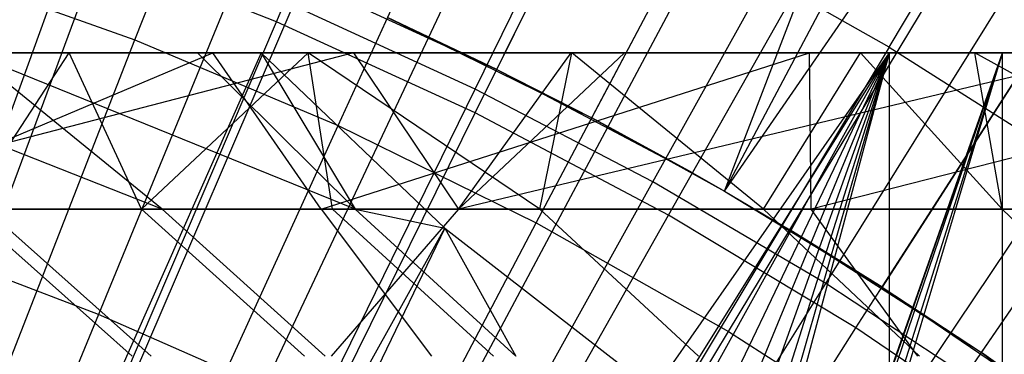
# Model space of a CAD drawing. Extents: x 0.1 to 12.1, y -6 to 6.
# Tile 223 of 256: x 6.3828 to 6.6297, y 0.8243 to 0.9083. Entities that reach past the tile are written whole.
import ezdxf

# ---------------------------------------------------------------- set-up
doc = ezdxf.new("R2010")
doc.units = 0
doc.header["$LTSCALE"] = 2.54
doc.layers.get('0').update_dxf_attribs({"linetype": 'CONTINUOUS'})

# ---------------------------------------------------------------- blocks, each defined once
blk = doc.blocks.new('DROPS_COLOR_B-11195_STL')
at = {"color": 0}
for p, q in [((6.41167, 0.90326, 1.92723), (6.5266, 1.19845, 2.00512)), ((6.41167, 0.90326, 1.92723), (6.5266, 1.19845, 2.00512)), ((6.46266, 0.88171, 1.92723), (6.59425, 1.16985, 2.00512)), ((6.46266, 0.88171, 1.92723), (6.59425, 1.16985, 2.00512)), ((6.52626, 0.88365, 13.45288), (6.67389, 1.16345, 13.37336)), ((6.52626, 0.88365, 13.45288), (6.67389, 1.16345, 13.37336)), ((6.55956, 0.86526, 13.45288), (6.67389, 1.16345, 13.37336)), ((6.55956, 0.86526, 13.45288), (6.67389, 1.16345, 13.37336)), ((6.51234, 0.85729, 1.92723), (6.66017, 1.13745, 2.00512)), ((6.51234, 0.85729, 1.92723), (6.66017, 1.13745, 2.00512)), ((6.55956, 0.86526, 13.45288), (6.73931, 1.12651, 13.37336)), ((6.55956, 0.86526, 13.45288), (6.73931, 1.12651, 13.37336)), ((6.57594, 0.85559, 13.45288), (6.73931, 1.12651, 13.37336)), ((6.57594, 0.85559, 13.45288), (6.73931, 1.12651, 13.37336)), ((6.56055, 0.83006, 1.92723), (6.72413, 1.10133, 2.00512)), ((6.56055, 0.83006, 1.92723), (6.72413, 1.10133, 2.00512)), ((6.62395, 0.82474, 13.45288), (6.80251, 1.08589, 13.37336)), ((6.62395, 0.82474, 13.45288), (6.80251, 1.08589, 13.37336)), ((6.60712, 0.80013, 1.92723), (6.78592, 1.06162, 2.00512)), ((6.60712, 0.80013, 1.92723), (6.78592, 1.06162, 2.00512)), ((6.60081, 0.90143, 13.79774), (6.6778, 1.02976, 13.75643)), ((6.60081, 0.90143, 13.79774), (6.6778, 1.02976, 13.75643)), ((6.49704, 0.89089, 13.73038), (6.5638, 1.02699, 13.68953)), ((6.49704, 0.89089, 13.73038), (6.5638, 1.02699, 13.68953)), ((6.5416, 0.86762, 13.73038), (6.61517, 1.00015, 13.68953)), ((6.5416, 0.86762, 13.73038), (6.61517, 1.00015, 13.68953)), ((6.45926, 0.97244, 13.79774), (6.40256, 0.83432, 13.83503)), ((6.45926, 0.97244, 13.79774), (6.40256, 0.83432, 13.83503)), ((6.58493, 0.84211, 13.73038), (6.66511, 0.97075, 13.68953)), ((6.58493, 0.84211, 13.73038), (6.66511, 0.97075, 13.68953)), ((6.44404, 0.81606, 13.83503), (6.50761, 0.95115, 13.79774)), ((6.44404, 0.81606, 13.83503), (6.50761, 0.95115, 13.79774)), ((6.3522, 0.78887, 13.76702), (6.40467, 0.93053, 13.73038)), ((6.3522, 0.78887, 13.76702), (6.40467, 0.93053, 13.73038)), ((6.55484, 0.92746, 13.79774), (6.48456, 0.79573, 13.83503)), ((6.55484, 0.92746, 13.79774), (6.48456, 0.79573, 13.83503)), ((6.60081, 0.90143, 13.79774), (6.55484, 0.92746, 13.79774)), ((6.60081, 0.90143, 13.79774), (6.55484, 0.92746, 13.79774)), ((6.35953, 0.92186, 1.92723), (6.41167, 0.90326, 1.92723)), ((6.35953, 0.92186, 1.92723), (6.41167, 0.90326, 1.92723)), ((6.45195, 0.91903, 13.61623), (6.50242, 0.89583, 13.61623)), ((6.39179, 0.77306, 13.76702), (6.45136, 0.91188, 13.73038)), ((6.39179, 0.77306, 13.76702), (6.45136, 0.91188, 13.73038)), ((6.49704, 0.89089, 13.73038), (6.45136, 0.91188, 13.73038)), ((6.49704, 0.89089, 13.73038), (6.45136, 0.91188, 13.73038)), ((6.47505, 0.90883, 13.45288), (6.52626, 0.88365, 13.45288)), ((6.50242, 0.89583, 13.61623), (6.47505, 0.90883, 13.45288)), ((6.50242, 0.89583, 13.61623), (6.47505, 0.90883, 13.45288)), ((6.47505, 0.90883, 13.45288), (6.52626, 0.88365, 13.45288)), ((6.29536, 0.60451, 1.86697), (6.41167, 0.90326, 1.92723)), ((6.29536, 0.60451, 1.86697), (6.41167, 0.90326, 1.92723)), ((6.41167, 0.90326, 1.92723), (6.46266, 0.88171, 1.92723)), ((6.41167, 0.90326, 1.92723), (6.46266, 0.88171, 1.92723)), ((6.60081, 0.90143, 13.79774), (6.52401, 0.7734, 13.83503)), ((6.60081, 0.90143, 13.79774), (6.52401, 0.7734, 13.83503)), ((6.60081, 0.90143, 13.79774), (6.64542, 0.87312, 13.79774)), ((6.60081, 0.90143, 13.79774), (6.64542, 0.87312, 13.79774)), ((6.44333, 0.89999, 50.95566), (6.16832, 0.89999, 50.94438)), ((6.16832, 0.27976, 62.94243), (6.60092, 0.89999, 62.91897)), ((6.60092, 0.89999, 62.91897), (6.16832, 0.89999, 62.94243)), ((6.16832, 0.27976, 62.94243), (6.60092, 0.89999, 62.91897)), ((6.44333, 0.89999, 50.95566), (6.16832, 0.89999, 50.94438)), ((6.60092, 0.89999, 62.91897), (6.16832, 0.89999, 62.94243)), ((6.44333, 0.89999, 50.95566), (6.16876, 0.27959, 50.94439)), ((6.44333, 0.89999, 50.95566), (6.16876, 0.27959, 50.94439)), ((6.20339, 0.26351, 62.94169), (6.60092, 0.89999, 62.91897)), ((6.20339, 0.26351, 62.94169), (6.60092, 0.89999, 62.91897)), ((6.23634, 0.24271, 62.94081), (6.60092, 0.89999, 62.91897)), ((6.23634, 0.24271, 62.94081), (6.60092, 0.89999, 62.91897)), ((6.27203, 0.21224, 62.93965), (6.60092, 0.89999, 62.91897)), ((6.27203, 0.21224, 62.93965), (6.60092, 0.89999, 62.91897)), ((6.43121, 0.89999, 56.92957), (6.28592, 0.89999, 56.80612)), ((6.43121, 0.89999, 56.92957), (6.28592, 0.89999, 56.80612)), ((6.30271, 0.17634, 62.93849), (6.60092, 0.89999, 62.91897)), ((6.30271, 0.17634, 62.93849), (6.60092, 0.89999, 62.91897)), ((6.46649, 0.89999, 55.72814), (6.31569, 0.86071, 55.61218)), ((6.46649, 0.89999, 55.72814), (6.31569, 0.86071, 55.61218)), ((6.41853, 0.86071, 51.12234), (6.3193, 0.89999, 51.29166)), ((6.41853, 0.86071, 51.12234), (6.3193, 0.89999, 51.29166)), ((6.32726, 0.13628, 62.93745), (6.60092, 0.89999, 62.91897)), ((6.32726, 0.13628, 62.93745), (6.60092, 0.89999, 62.91897)), ((6.3383, 0.86071, 56.80071), (6.43121, 0.89999, 56.92957)), ((6.3383, 0.86071, 56.80071), (6.43121, 0.89999, 56.92957)), ((6.39519, 0.89999, 53.90359), (6.34131, 0.89999, 53.75403)), ((6.39519, 0.89999, 53.90359), (6.34131, 0.89999, 53.75403)), ((6.34532, 0.09271, 62.93661), (6.60092, 0.89999, 62.91897)), ((6.34532, 0.09271, 62.93661), (6.60092, 0.89999, 62.91897)), ((6.62926, 0.9, 47.89384), (6.34536, 0.9, 47.92436)), ((6.34536, 0.09258, 39.94474), (6.62926, 0.9, 39.97526)), ((6.34536, 0.09258, 39.94474), (6.62926, 0.9, 39.97526)), ((6.34536, 0.9, 39.94474), (6.62926, 0.9, 39.97526)), ((6.34536, 0.9, 39.94474), (6.62926, 0.9, 39.97526)), ((6.62926, 0.9, 47.89384), (6.34536, 0.9, 47.92436)), ((6.34606, 0.09038, 47.92431), (6.62926, 0.9, 47.89384)), ((6.34606, 0.09038, 47.92431), (6.62926, 0.9, 47.89384)), ((6.34978, 0.07765, 47.92404), (6.62926, 0.9, 47.89384)), ((6.34978, 0.07765, 47.92404), (6.62926, 0.9, 47.89384)), ((6.34978, 0.07765, 39.94506), (6.62926, 0.9, 39.97526)), ((6.34978, 0.07765, 39.94506), (6.62926, 0.9, 39.97526)), ((6.35124, 0.89999, 55.59469), (6.46649, 0.89999, 55.72814)), ((6.35124, 0.89999, 55.59469), (6.46649, 0.89999, 55.72814)), ((6.3563, 0.04694, 62.93608), (6.60092, 0.89999, 62.91897)), ((6.3563, 0.04694, 62.93608), (6.60092, 0.89999, 62.91897)), ((6.62926, 0.9, 47.89384), (6.35742, 0.03924, 47.92348)), ((6.62926, 0.9, 47.89384), (6.35742, 0.03924, 47.92348)), ((6.62926, 0.9, 39.97526), (6.35743, 0.03922, 39.94562)), ((6.62926, 0.9, 39.97526), (6.35743, 0.03922, 39.94562)), ((6.36, 0, 47.92328), (6.62926, 0.9, 47.89384)), ((6.36, 0, 47.92328), (6.62926, 0.9, 47.89384)), ((6.36, 0, 39.94582), (6.62926, 0.9, 39.97526)), ((6.36, 0, 39.94582), (6.62926, 0.9, 39.97526)), ((6.36, 0, 62.9359), (6.60092, 0.89999, 62.91897)), ((6.36, 0, 62.9359), (6.60092, 0.89999, 62.91897)), ((6.3696, 0.86071, 53.71714), (6.39519, 0.89999, 53.90359)), ((6.3696, 0.86071, 53.71714), (6.39519, 0.89999, 53.90359)), ((6.37029, 0.89999, 51.14188), (6.42738, 0.89999, 50.99403)), ((6.41853, 0.86071, 51.12234), (6.37029, 0.89999, 51.14188)), ((6.41853, 0.86071, 51.12234), (6.37029, 0.89999, 51.14188)), ((6.46694, 0.86071, 50.99911), (6.37029, 0.89999, 51.14188)), ((6.46694, 0.86071, 50.99911), (6.37029, 0.89999, 51.14188)), ((6.37029, 0.89999, 51.14188), (6.42738, 0.89999, 50.99403)), ((6.45516, 0.89999, 54.05112), (6.39519, 0.89999, 53.90359)), ((6.41333, 0.86071, 53.84235), (6.39519, 0.89999, 53.90359)), ((6.45516, 0.89999, 54.05112), (6.39519, 0.89999, 53.90359)), ((6.41333, 0.86071, 53.84235), (6.39519, 0.89999, 53.90359)), ((6.41333, 0.86071, 53.84235), (6.45516, 0.89999, 54.05112)), ((6.41333, 0.86071, 53.84235), (6.45516, 0.89999, 54.05112)), ((6.42738, 0.89999, 50.99403), (6.44333, 0.89999, 50.95566)), ((6.46694, 0.86071, 50.99911), (6.42738, 0.89999, 50.99403)), ((6.46694, 0.86071, 50.99911), (6.42738, 0.89999, 50.99403)), ((6.42738, 0.89999, 50.99403), (6.44333, 0.89999, 50.95566)), ((6.58082, 0.89999, 57.04835), (6.43121, 0.89999, 56.92957)), ((6.45842, 0.86071, 56.90206), (6.43121, 0.89999, 56.92957)), ((6.58082, 0.89999, 57.04835), (6.43121, 0.89999, 56.92957)), ((6.45842, 0.86071, 56.90206), (6.43121, 0.89999, 56.92957)), ((6.44333, 0.89999, 50.95566), (6.48942, 0.85598, 50.95879)), ((6.44333, 0.89999, 50.95566), (6.48942, 0.85598, 50.95879)), ((6.44333, 0.89999, 50.95566), (6.46694, 0.86071, 50.99911)), ((6.44333, 0.89999, 50.95566), (6.46694, 0.86071, 50.99911)), ((6.52127, 0.89999, 54.19647), (6.45516, 0.89999, 54.05112)), ((6.51324, 0.86071, 54.08756), (6.45516, 0.89999, 54.05112)), ((6.52127, 0.89999, 54.19647), (6.45516, 0.89999, 54.05112)), ((6.46127, 0.86071, 53.96599), (6.45516, 0.89999, 54.05112)), ((6.51324, 0.86071, 54.08756), (6.45516, 0.89999, 54.05112)), ((6.46127, 0.86071, 53.96599), (6.45516, 0.89999, 54.05112)), ((6.45842, 0.86071, 56.90206), (6.58082, 0.89999, 57.04835)), ((6.45842, 0.86071, 56.90206), (6.58082, 0.89999, 57.04835)), ((6.46649, 0.89999, 55.72814), (6.52112, 0.89999, 55.78812)), ((6.46649, 0.89999, 55.72814), (6.52112, 0.89999, 55.78812)), ((6.46649, 0.89999, 55.72814), (6.49287, 0.86071, 55.81431)), ((6.46649, 0.89999, 55.72814), (6.49287, 0.86071, 55.81431)), ((6.49287, 0.86071, 55.81431), (6.52112, 0.89999, 55.78812)), ((6.65709, 0.89999, 55.9291), (6.49287, 0.86071, 55.81431)), ((6.65709, 0.89999, 55.9291), (6.49287, 0.86071, 55.81431)), ((6.53448, 0.89999, 55.80248), (6.49287, 0.86071, 55.81431)), ((6.53448, 0.89999, 55.80248), (6.49287, 0.86071, 55.81431)), ((6.49287, 0.86071, 55.81431), (6.52112, 0.89999, 55.78812)), ((6.51324, 0.86071, 54.08756), (6.52127, 0.89999, 54.19647)), ((6.51324, 0.86071, 54.08756), (6.52127, 0.89999, 54.19647)), ((6.52112, 0.89999, 55.78812), (6.53448, 0.89999, 55.80248)), ((6.52112, 0.89999, 55.78812), (6.53448, 0.89999, 55.80248)), ((6.59362, 0.89999, 54.33969), (6.52127, 0.89999, 54.19647)), ((6.56932, 0.86071, 54.20729), (6.52127, 0.89999, 54.19647)), ((6.59362, 0.89999, 54.33969), (6.52127, 0.89999, 54.19647)), ((6.56932, 0.86071, 54.20729), (6.52127, 0.89999, 54.19647)), ((6.53448, 0.89999, 55.80248), (6.65709, 0.89999, 55.9291)), ((6.53448, 0.89999, 55.80248), (6.65709, 0.89999, 55.9291)), ((6.56932, 0.86071, 54.20729), (6.59362, 0.89999, 54.33969)), ((6.56932, 0.86071, 54.20729), (6.59362, 0.89999, 54.33969)), ((6.73473, 0.89999, 57.1624), (6.58082, 0.89999, 57.04835)), ((6.58128, 0.86071, 57.00005), (6.58082, 0.89999, 57.04835)), ((6.73473, 0.89999, 57.1624), (6.58082, 0.89999, 57.04835)), ((6.58128, 0.86071, 57.00005), (6.58082, 0.89999, 57.04835)), ((6.73473, 0.89999, 57.1624), (6.58128, 0.86071, 57.00005)), ((6.73473, 0.89999, 57.1624), (6.58128, 0.86071, 57.00005)), ((6.62232, 0.89999, 54.39272), (6.59362, 0.89999, 54.33969)), ((6.62918, 0.86071, 54.3245), (6.59362, 0.89999, 54.33969)), ((6.62232, 0.89999, 54.39272), (6.59362, 0.89999, 54.33969)), ((6.62918, 0.86071, 54.3245), (6.59362, 0.89999, 54.33969)), ((6.60092, -0.90001, 62.91897), (6.60092, 0.89999, 62.91897)), ((7.03069, 0.89999, 62.86436), (6.60092, 0.89999, 62.91897)), ((6.60092, -0.90001, 62.91897), (6.60092, 0.89999, 62.91897)), ((7.03069, 0.89999, 62.86436), (6.60092, 0.89999, 62.91897)), ((6.70162, 0.89999, 54.53004), (6.62232, 0.89999, 54.39272)), ((6.69297, 0.86071, 54.43962), (6.62232, 0.89999, 54.39272)), ((6.70162, 0.89999, 54.53004), (6.62232, 0.89999, 54.39272)), ((6.69297, 0.86071, 54.43962), (6.62232, 0.89999, 54.39272)), ((6.62918, 0.86071, 54.3245), (6.62232, 0.89999, 54.39272)), ((6.62918, 0.86071, 54.3245), (6.62232, 0.89999, 54.39272)), ((6.62926, -0.9, 47.89384), (6.62926, 0.9, 47.89384)), ((6.91026, 0.9, 47.84314), (6.62926, 0.9, 47.89384)), ((6.62926, -0.9, 47.89384), (6.62926, 0.9, 47.89384)), ((6.62926, -0.9, 39.97526), (6.62926, 0.9, 39.97526)), ((6.62926, 0.9, 39.97526), (6.91026, 0.9, 40.02596)), ((6.62926, -0.9, 39.97526), (6.62926, 0.9, 39.97526)), ((6.62926, 0.9, 39.97526), (6.91026, 0.9, 40.02596)), ((6.91026, 0.9, 47.84314), (6.62926, 0.9, 47.89384)), ((6.50242, 0.89583, 13.61623), (6.55152, 0.86985, 13.61623)), ((6.50242, 0.89583, 13.61623), (6.52626, 0.88365, 13.45288)), ((6.50242, 0.89583, 13.61623), (6.52626, 0.88365, 13.45288)), ((6.43051, 0.75527, 13.76702), (6.49704, 0.89089, 13.73038)), ((6.43051, 0.75527, 13.76702), (6.49704, 0.89089, 13.73038)), ((6.5416, 0.86762, 13.73038), (6.49704, 0.89089, 13.73038)), ((6.5416, 0.86762, 13.73038), (6.49704, 0.89089, 13.73038)), ((6.32949, 0.59009, 1.86697), (6.46266, 0.88171, 1.92723)), ((6.32949, 0.59009, 1.86697), (6.46266, 0.88171, 1.92723)), ((6.46266, 0.88171, 1.92723), (6.51234, 0.85729, 1.92723)), ((6.46266, 0.88171, 1.92723), (6.51234, 0.85729, 1.92723)), ((6.55152, 0.86985, 13.61623), (6.52626, 0.88365, 13.45288)), ((6.55152, 0.86985, 13.61623), (6.52626, 0.88365, 13.45288)), ((6.52626, 0.88365, 13.45288), (6.55956, 0.86526, 13.45288)), ((6.52626, 0.88365, 13.45288), (6.55956, 0.86526, 13.45288)), ((6.56228, 0.74911, 13.83503), (6.64542, 0.87312, 13.79774)), ((6.56228, 0.74911, 13.83503), (6.64542, 0.87312, 13.79774)), ((6.55152, 0.86985, 13.61623), (6.55956, 0.86526, 13.61623)), ((6.55152, 0.86985, 13.61623), (6.55956, 0.86526, 13.45288)), ((6.55152, 0.86985, 13.61623), (6.55956, 0.86526, 13.45288)), ((6.46829, 0.73553, 13.76702), (6.5416, 0.86762, 13.73038)), ((6.46829, 0.73553, 13.76702), (6.5416, 0.86762, 13.73038)), ((6.58493, 0.84211, 13.73038), (6.5416, 0.86762, 13.73038)), ((6.58493, 0.84211, 13.73038), (6.5416, 0.86762, 13.73038)), ((6.55956, 0.86526, 13.61623), (6.5991, 0.84119, 13.61623)), ((6.55956, 0.86526, 13.61623), (6.57594, 0.85559, 13.45288)), ((6.55956, 0.86526, 13.61623), (6.55956, 0.86526, 13.45288)), ((6.55956, 0.86526, 13.61623), (6.57594, 0.85559, 13.45288)), ((6.55956, 0.86526, 13.61623), (6.55956, 0.86526, 13.45288)), ((6.55956, 0.86526, 13.45288), (6.57594, 0.85559, 13.45288)), ((6.55956, 0.86526, 13.45288), (6.57594, 0.85559, 13.45288)), ((6.31569, 0.86071, 55.61218), (6.49287, 0.86071, 55.81431)), ((6.31569, 0.86071, 55.61218), (6.49287, 0.86071, 55.81431)), ((6.3383, 0.86071, 56.80071), (6.45842, 0.86071, 56.90206)), ((6.3383, 0.86071, 56.80071), (6.45842, 0.86071, 56.90206)), ((6.41333, 0.86071, 53.84235), (6.3696, 0.86071, 53.71714)), ((6.3696, 0.86071, 53.71714), (6.41099, 0.82386, 53.70345)), ((6.41333, 0.86071, 53.84235), (6.3696, 0.86071, 53.71714)), ((6.3696, 0.86071, 53.71714), (6.41099, 0.82386, 53.70345)), ((6.37441, 0.86071, 51.24698), (6.41853, 0.86071, 51.12234)), ((6.37441, 0.86071, 51.24698), (6.41853, 0.86071, 51.12234)), ((6.37441, 0.86071, 51.24698), (6.41574, 0.82386, 51.26083)), ((6.37441, 0.86071, 51.24698), (6.41574, 0.82386, 51.26083)), ((6.46127, 0.86071, 53.96599), (6.41333, 0.86071, 53.84235)), ((6.41333, 0.86071, 53.84235), (6.45422, 0.82386, 53.82726)), ((6.46127, 0.86071, 53.96599), (6.41333, 0.86071, 53.84235)), ((6.41333, 0.86071, 53.84235), (6.45422, 0.82386, 53.82726)), ((6.41853, 0.86071, 51.12234), (6.46694, 0.86071, 50.99911)), ((6.41853, 0.86071, 51.12234), (6.46694, 0.86071, 50.99911)), ((6.41853, 0.86071, 51.12234), (6.45937, 0.82386, 51.13759)), ((6.41853, 0.86071, 51.12234), (6.45937, 0.82386, 51.13759)), ((6.45842, 0.86071, 56.90206), (6.48607, 0.82386, 56.86837)), ((6.45842, 0.86071, 56.90206), (6.58128, 0.86071, 57.00005)), ((6.45842, 0.86071, 56.90206), (6.48607, 0.82386, 56.86837)), ((6.45842, 0.86071, 56.90206), (6.58128, 0.86071, 57.00005)), ((6.49287, 0.86071, 55.81431), (6.46089, 0.82386, 55.84394)), ((6.49287, 0.86071, 55.81431), (6.46089, 0.82386, 55.84394)), ((6.51324, 0.86071, 54.08756), (6.46127, 0.86071, 53.96599)), ((6.46127, 0.86071, 53.96599), (6.50163, 0.82386, 53.94952)), ((6.51324, 0.86071, 54.08756), (6.46127, 0.86071, 53.96599)), ((6.46127, 0.86071, 53.96599), (6.50163, 0.82386, 53.94952)), ((6.46694, 0.86071, 50.99911), (6.48942, 0.85598, 50.95879)), ((6.46694, 0.86071, 50.99911), (6.48942, 0.85598, 50.95879)), ((6.46694, 0.86071, 50.99911), (6.50724, 0.82386, 51.01574)), ((6.46694, 0.86071, 50.99911), (6.50724, 0.82386, 51.01574)), ((6.49287, 0.86071, 55.81431), (6.68034, 0.86071, 56.00589)), ((6.49287, 0.86071, 55.81431), (6.68034, 0.86071, 56.00589)), ((6.56932, 0.86071, 54.20729), (6.51324, 0.86071, 54.08756)), ((6.51324, 0.86071, 54.08756), (6.55302, 0.82386, 54.06974)), ((6.56932, 0.86071, 54.20729), (6.51324, 0.86071, 54.08756)), ((6.51324, 0.86071, 54.08756), (6.55302, 0.82386, 54.06974)), ((6.62918, 0.86071, 54.3245), (6.56932, 0.86071, 54.20729)), ((6.56932, 0.86071, 54.20729), (6.60848, 0.82386, 54.18813)), ((6.62918, 0.86071, 54.3245), (6.56932, 0.86071, 54.20729)), ((6.56932, 0.86071, 54.20729), (6.60848, 0.82386, 54.18813)), ((6.608, 0.82386, 56.96561), (6.58128, 0.86071, 57.00005)), ((6.608, 0.82386, 56.96561), (6.58128, 0.86071, 57.00005)), ((6.70696, 0.86071, 57.09475), (6.58128, 0.86071, 57.00005)), ((6.70696, 0.86071, 57.09475), (6.58128, 0.86071, 57.00005)), ((6.69297, 0.86071, 54.43962), (6.62918, 0.86071, 54.3245)), ((6.62918, 0.86071, 54.3245), (6.66767, 0.82386, 54.30403)), ((6.69297, 0.86071, 54.43962), (6.62918, 0.86071, 54.3245)), ((6.62918, 0.86071, 54.3245), (6.66767, 0.82386, 54.30403)), ((6.36273, 0.57374, 1.86697), (6.51234, 0.85729, 1.92723)), ((6.36273, 0.57374, 1.86697), (6.51234, 0.85729, 1.92723)), ((6.51234, 0.85729, 1.92723), (6.56055, 0.83006, 1.92723)), ((6.51234, 0.85729, 1.92723), (6.56055, 0.83006, 1.92723)), ((6.16876, 0.27959, 50.94439), (6.48942, 0.85598, 50.95879)), ((6.16876, 0.27959, 50.94439), (6.48942, 0.85598, 50.95879)), ((6.48942, 0.85598, 50.95879), (6.20366, 0.26337, 50.94512)), ((6.48942, 0.85598, 50.95879), (6.20366, 0.26337, 50.94512)), ((6.48942, 0.85598, 50.95879), (6.53954, 0.81701, 50.9626)), ((6.48942, 0.85598, 50.95879), (6.53954, 0.81701, 50.9626)), ((6.48942, 0.85598, 50.95879), (6.50724, 0.82386, 51.01574)), ((6.48942, 0.85598, 50.95879), (6.50724, 0.82386, 51.01574)), ((6.5991, 0.84119, 13.61623), (6.57594, 0.85559, 13.45288)), ((6.5991, 0.84119, 13.61623), (6.57594, 0.85559, 13.45288)), ((6.57594, 0.85559, 13.45288), (6.62395, 0.82474, 13.45288)), ((6.57594, 0.85559, 13.45288), (6.62395, 0.82474, 13.45288)), ((6.40256, 0.83432, 13.83503), (6.3602, 0.85047, 13.83503)), ((6.40256, 0.83432, 13.83503), (6.3602, 0.85047, 13.83503)), ((6.50502, 0.71391, 13.76702), (6.58493, 0.84211, 13.73038)), ((6.50502, 0.71391, 13.76702), (6.58493, 0.84211, 13.73038)), ((6.62691, 0.81445, 13.73038), (6.58493, 0.84211, 13.73038)), ((6.62691, 0.81445, 13.73038), (6.58493, 0.84211, 13.73038)), ((6.5991, 0.84119, 13.61623), (6.64502, 0.80993, 13.61623)), ((6.5991, 0.84119, 13.61623), (6.62395, 0.82474, 13.45288)), ((6.5991, 0.84119, 13.61623), (6.62395, 0.82474, 13.45288)), ((6.40256, 0.83432, 13.83503), (6.34599, 0.69653, 13.86834)), ((6.40256, 0.83432, 13.83503), (6.34599, 0.69653, 13.86834)), ((6.44404, 0.81606, 13.83503), (6.40256, 0.83432, 13.83503)), ((6.44404, 0.81606, 13.83503), (6.40256, 0.83432, 13.83503)), ((6.39499, 0.55553, 1.86697), (6.56055, 0.83006, 1.92723)), ((6.39499, 0.55553, 1.86697), (6.56055, 0.83006, 1.92723)), ((6.56055, 0.83006, 1.92723), (6.60712, 0.80013, 1.92723)), ((6.56055, 0.83006, 1.92723), (6.60712, 0.80013, 1.92723)), ((6.64502, 0.80993, 13.61623), (6.62395, 0.82474, 13.45288)), ((6.64502, 0.80993, 13.61623), (6.62395, 0.82474, 13.45288)), ((6.68913, 0.77617, 13.61623), (6.62395, 0.82474, 13.45288)), ((6.68913, 0.77617, 13.61623), (6.62395, 0.82474, 13.45288)), ((6.62395, 0.82474, 13.45288), (6.67011, 0.7912, 13.45288)), ((6.62395, 0.82474, 13.45288), (6.67011, 0.7912, 13.45288))]:
    blk.add_line(p, q, dxfattribs=at)
blk = doc.blocks.new('GROUP_1')
at = {"color": 0}
for p, q in [((6.38717, 6.90513, 0.08172), (6.51439, 7.20344, 0.14503)), ((6.38717, 6.90513, 0.08172), (6.51439, 7.20344, 0.14503)), ((6.44242, 6.89314, 11.91623), (6.58597, 7.18381, 11.85225)), ((6.44242, 6.89314, 11.91623), (6.58597, 7.18381, 11.85225)), ((6.43702, 6.88221, 0.08172), (6.58063, 7.17299, 0.14503)), ((6.43702, 6.88221, 0.08172), (6.58063, 7.17299, 0.14503)), ((6.49152, 6.86717, 11.91623), (6.651, 7.14941, 11.85225)), ((6.49152, 6.86717, 11.91623), (6.651, 7.14941, 11.85225)), ((6.49956, 6.86257, 11.91623), (6.651, 7.14941, 11.85225)), ((6.49956, 6.86257, 11.91623), (6.651, 7.14941, 11.85225)), ((6.48552, 6.85655, 0.08172), (6.64507, 7.13891, 0.14503)), ((6.48552, 6.85655, 0.08172), (6.64507, 7.13891, 0.14503)), ((6.71402, 7.11145, 11.85225), (6.5391, 6.83851, 11.91623)), ((6.71402, 7.11145, 11.85225), (6.5391, 6.83851, 11.91623)), ((6.53252, 6.82824, 0.08172), (6.70751, 7.10129, 0.14503)), ((6.53252, 6.82824, 0.08172), (6.70751, 7.10129, 0.14503)), ((6.22464, 6.6175, 0.03637), (6.33612, 6.92524, 0.08172)), ((6.22464, 6.6175, 0.03637), (6.33612, 6.92524, 0.08172)), ((6.38717, 6.90513, 0.08172), (6.33612, 6.92524, 0.08172)), ((6.38717, 6.90513, 0.08172), (6.33612, 6.92524, 0.08172)), ((6.39195, 6.91634, 11.91623), (6.44242, 6.89314, 11.91623)), ((6.25876, 6.60406, 0.03637), (6.38717, 6.90513, 0.08172)), ((6.25876, 6.60406, 0.03637), (6.38717, 6.90513, 0.08172)), ((6.43702, 6.88221, 0.08172), (6.38717, 6.90513, 0.08172)), ((6.43702, 6.88221, 0.08172), (6.38717, 6.90513, 0.08172)), ((6.44242, 6.89314, 11.91623), (6.49152, 6.86717, 11.91623)), ((6.29208, 6.58874, 0.03637), (6.43702, 6.88221, 0.08172)), ((6.29208, 6.58874, 0.03637), (6.43702, 6.88221, 0.08172)), ((6.48552, 6.85655, 0.08172), (6.43702, 6.88221, 0.08172)), ((6.48552, 6.85655, 0.08172), (6.43702, 6.88221, 0.08172)), ((6.49152, 6.86717, 11.91623), (6.49956, 6.86257, 11.91623)), ((6.49956, 6.86257, 11.91623), (6.5391, 6.83851, 11.91623)), ((6.3245, 6.57159, 0.03637), (6.48552, 6.85655, 0.08172)), ((6.3245, 6.57159, 0.03637), (6.48552, 6.85655, 0.08172)), ((6.53252, 6.82824, 0.08172), (6.48552, 6.85655, 0.08172)), ((6.53252, 6.82824, 0.08172), (6.48552, 6.85655, 0.08172)), ((6.5391, 6.83851, 11.91623), (6.58502, 6.80725, 11.91623)), ((6.35592, 6.55267, 0.03637), (6.53252, 6.82824, 0.08172)), ((6.35592, 6.55267, 0.03637), (6.53252, 6.82824, 0.08172)), ((6.57788, 6.79736, 0.08172), (6.53252, 6.82824, 0.08172)), ((6.57788, 6.79736, 0.08172), (6.53252, 6.82824, 0.08172))]:
    blk.add_line(p, q, dxfattribs=at)
blk.add_blockref('DROPS_COLOR_B-11195_STL', (-0.06, 5.99731, -1.7), dxfattribs=at)

msp = doc.modelspace()

# ---------------------------------------------------------------- block references
at = {"color": 0}
msp.add_blockref('GROUP_1', (0.06, -5.99731, 1.7), dxfattribs=at)

doc.saveas('drawing.dxf')
